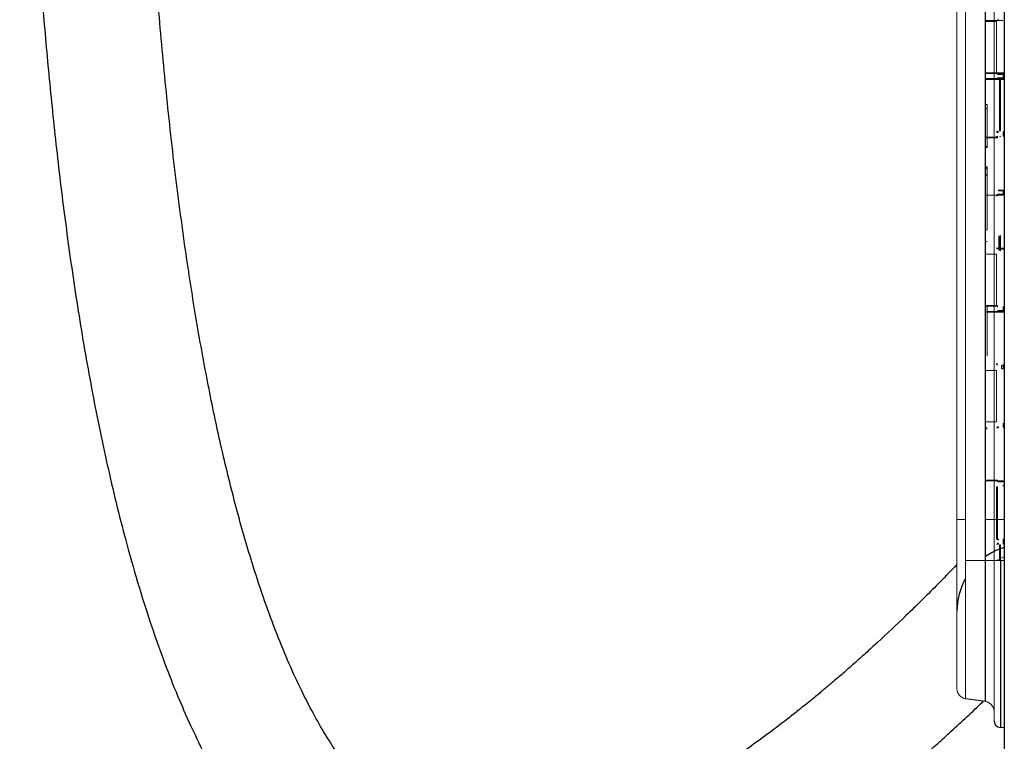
# Paper-space layout '_Back' of a CAD drawing. Header units: millimetres. Extents: x -1507 to 1506, y 5 to 2555.
# Tile 2 of 25: x -1438 to -1143, y 301 to 517. Entities that reach past the tile are written whole.
import ezdxf

# ---------------------------------------------------------------- set-up
doc = ezdxf.new("R2010")
doc.units = ezdxf.units.MM

psp = doc.layouts.new('_Back')

# ---------------------------------------------------------------- linework, layer by layer
at = {"color": 7, "linetype": 'Continuous', "lineweight": 25}
for p, q in [((-1143.07, 1512.12), (-1143.07, 150.12)), ((-1148.71, 312.8), (-1148.71, 687.2)), ((-1143.38, 499.25), (-1148.71, 499.2)), ((-1148.71, 479), (-1148.23, 478.71)), ((-1144.54, 451.99), (-1144.73, 451.99)), ((-1144.73, 448.01), (-1144.54, 448.01)), ((-1143.13, 429.84), (-1143.43, 429.84)), ((-1143.43, 360.18), (-1143.13, 360.18)), ((-1143.07, 358.95), (-1144.23, 358.56)), ((-1144.23, 355), (-1144.23, 305.06)), ((-1148.71, 312.8), (-1154.65, 313.64))]:
    psp.add_line(p, q, dxfattribs=at)
at = {"color": 144, "linetype": 'Continuous', "lineweight": 18}
for p, q in [((-1146.13, 307.06), (-1146.13, 692.94)), ((-1154.65, 686.36), (-1154.65, 313.64)), ((-1157.23, 316.61), (-1157.23, 683.39)), ((-1143.38, 516.66), (-1148.71, 516.62)), ((-1145.43, 516.39), (-1148.71, 516.37)), ((-1145.43, 501.02), (-1145.43, 516.39)), ((-1145.13, 516.89), (-1144.83, 516.9)), ((-1148.71, 501.05), (-1145.43, 501.02)), ((-1143.13, 501), (-1148.29, 501.04)), ((-1145.43, 501.02), (-1145.13, 501.02)), ((-1148.71, 500.8), (-1143.38, 500.75)), ((-1144.48, 498.99), (-1148.71, 498.95)), ((-1148.71, 498.95), (-1148.29, 498.96)), ((-1148.29, 498.96), (-1143.13, 499)), ((-1145.13, 500.52), (-1144.83, 500.51)), ((-1144.83, 499.49), (-1145.13, 499.48)), ((-1143.43, 500.5), (-1144.83, 500.51)), ((-1143.43, 499.5), (-1144.83, 499.49)), ((-1144.48, 483.6), (-1144.48, 498.99)), ((-1144.48, 498.99), (-1144.23, 498.99)), ((-1144.23, 498.99), (-1144.23, 483.6)), ((-1143.43, 500.5), (-1143.43, 499.5)), ((-1143.43, 500.5), (-1143.13, 500.5)), ((-1143.13, 499.5), (-1143.43, 499.5)), ((-1143.13, 499.5), (-1143.13, 500.5)), ((-1148.23, 491.54), (-1148.71, 491.53)), ((-1148.23, 490.34), (-1148.71, 490.34)), ((-1148.23, 491.54), (-1148.23, 481.79)), ((-1145.14, 483.35), (-1144.83, 483.35)), ((-1144.48, 483.6), (-1144.23, 483.6)), ((-1143.43, 483.34), (-1143.38, 483.34)), ((-1145.38, 481.82), (-1148.71, 481.79)), ((-1148.71, 481.54), (-1145.43, 481.57)), ((-1148.23, 481.54), (-1148.23, 478.71)), ((-1145.43, 481.57), (-1145.13, 481.57)), ((-1144.83, 483.1), (-1145.13, 483.11)), ((-1143.43, 483.09), (-1143.43, 482.08)), ((-1143.43, 483.09), (-1143.13, 483.09)), ((-1143.13, 482.08), (-1143.43, 482.08)), ((-1143.13, 482.08), (-1143.13, 483.09)), ((-1148.2, 478.56), (-1148.71, 478.87)), ((-1148.71, 472.29), (-1148.2, 473.01)), ((-1148.23, 472.82), (-1148.71, 472.13)), ((-1148.23, 453.98), (-1148.23, 472.82)), ((-1148.71, 470.07), (-1148.23, 470.75)), ((-1144.83, 465.94), (-1143.43, 465.92)), ((-1143.43, 465.67), (-1144.83, 465.69)), ((-1143.43, 465.67), (-1143.13, 465.67)), ((-1143.43, 465.67), (-1143.43, 464.67)), ((-1143.13, 464.67), (-1143.13, 465.67)), ((-1143.38, 464.42), (-1148.71, 464.37)), ((-1145.43, 464.15), (-1145.13, 464.16)), ((-1145.13, 464.65), (-1144.83, 464.66)), ((-1144.83, 464.66), (-1143.43, 464.67)), ((-1143.13, 464.67), (-1143.43, 464.67)), ((-1148.71, 453.98), (-1148.23, 453.98)), ((-1144.73, 451.99), (-1144.73, 448.01)), ((-1144.23, 452.3), (-1144.54, 451.99)), ((-1144.54, 451.99), (-1144.54, 448.01)), ((-1144.23, 448.52), (-1144.23, 452.3)), ((-1148.23, 450.5), (-1148.71, 450.5)), ((-1144.83, 448.52), (-1145.38, 448.53)), ((-1145.13, 448.28), (-1144.83, 448.27)), ((-1144.54, 448.01), (-1144.23, 447.7)), ((-1143.38, 448.51), (-1144.48, 448.52)), ((-1144.23, 447.7), (-1144.23, 448.27)), ((-1144.23, 448.27), (-1143.93, 448.26)), ((-1143.93, 448.26), (-1143.43, 448.26)), ((-1143.13, 448.26), (-1143.43, 448.26)), ((-1145.43, 446.74), (-1148.71, 446.71)), ((-1145.43, 431.36), (-1145.43, 446.74)), ((-1148.71, 431.39), (-1145.43, 431.36)), ((-1148.29, 431.39), (-1148.71, 431.39)), ((-1148.71, 431.14), (-1145.38, 431.11)), ((-1148.23, 429.55), (-1148.23, 431.14)), ((-1145.43, 431.36), (-1145.13, 431.36)), ((-1143.43, 430.85), (-1143.43, 429.84)), ((-1143.43, 430.85), (-1143.13, 430.85)), ((-1143.13, 429.84), (-1143.13, 430.85)), ((-1148.29, 429.3), (-1143.13, 429.35)), ((-1143.38, 429.59), (-1148.26, 429.55)), ((-1148.23, 416.33), (-1148.23, 429.3)), ((-1143.43, 429.84), (-1144.83, 429.83)), ((-1145.43, 413.95), (-1145.13, 413.94)), ((-1145.38, 413.7), (-1145.43, 413.7)), ((-1143.93, 413.44), (-1143.43, 413.43)), ((-1143.93, 412.42), (-1143.93, 413.44)), ((-1143.38, 413.68), (-1143.43, 413.68)), ((-1143.43, 413.43), (-1143.43, 412.43)), ((-1143.43, 413.43), (-1143.13, 413.43)), ((-1148.71, 411.88), (-1145.43, 411.91)), ((-1145.43, 411.91), (-1145.43, 396.53)), ((-1143.43, 412.43), (-1143.93, 412.42)), ((-1145.43, 396.53), (-1148.71, 396.56)), ((-1144.83, 395), (-1145.13, 394.99)), ((-1143.43, 396.02), (-1143.43, 395.01)), ((-1143.43, 396.02), (-1143.13, 396.02)), ((-1143.13, 395.01), (-1143.43, 395.01)), ((-1143.13, 395.01), (-1143.13, 396.02)), ((-1148.26, 394.72), (-1148.71, 394.72)), ((-1148.71, 394.47), (-1148.29, 394.47)), ((-1145.38, 394.74), (-1144.83, 394.75)), ((-1148.71, 379.15), (-1145.43, 379.12)), ((-1145.43, 378.87), (-1148.71, 378.9)), ((-1143.43, 378.85), (-1144.83, 378.87)), ((-1144.83, 378.62), (-1143.43, 378.6)), ((-1143.43, 377.6), (-1143.13, 377.6)), ((-1143.38, 377.35), (-1143.43, 377.35)), ((-1145.43, 377.08), (-1145.13, 377.09)), ((-1145.43, 377.08), (-1145.43, 361.71)), ((-1145.13, 361.7), (-1145.13, 377.09)), ((-1157.23, 367.31), (-1154.65, 367.31)), ((-1148.71, 367.31), (-1145.43, 367.31)), ((-1145.13, 367.31), (-1143.07, 367.31)), ((-1145.13, 361.7), (-1145.43, 361.71)), ((-1145.43, 361.46), (-1144.83, 361.45)), ((-1144.83, 359.92), (-1145.38, 359.92)), ((-1144.83, 361.2), (-1145.13, 361.21)), ((-1145.13, 360.17), (-1144.83, 360.17)), ((-1144.48, 355), (-1144.48, 359.67)), ((-1144.48, 359.67), (-1144.23, 359.67)), ((-1144.23, 359.67), (-1144.23, 355)), ((-1143.43, 361.44), (-1143.38, 361.44)), ((-1143.13, 361.19), (-1143.43, 361.19)), ((-1143.43, 360.18), (-1143.43, 361.19)), ((-1143.38, 359.93), (-1143.43, 359.93)), ((-1143.13, 361.19), (-1143.13, 360.18)), ((-1143.13, 355), (-1154.65, 355)), ((-1145.36, 355), (-1144.48, 355.47)), ((-1143.13, 355), (-1143.13, 305)), ((-1143.13, 305), (-1144.23, 305.06))]:
    psp.add_line(p, q, dxfattribs=at)
at = {"color": 144, "linetype": 'Continuous', "lineweight": 18, "flags": 128}
for points in [[(-1143.07, 358.96), (-1143.13, 358.97), (-1143.21, 359.21), (-1143.1, 359.72), (-1143.07, 359.81)], [(-1144.23, 355.59), (-1143.98, 355.7), (-1143.07, 356.1)]]:
    psp.add_lwpolyline(points, dxfattribs=at)
at = {"color": 144, "linetype": 'Continuous', "lineweight": 18}
for centre, radius, start, end in [((-1145.38, 516.89), 0.25, 270.5, 360), ((-1152, 516.77), 7.16, 359.0002, 0.9998), ((-1147.82, 500.98), 0.478, 172.155, 202.7097), ((-1145.38, 499.48), 0.25, 270.5, 0), ((-1152, 500.64), 7.16, 359.0002, 0.9998), ((-1150.59, 500.63), 7.16, 359.0002, 0.9998), ((-1150.59, 499.37), 7.16, 359.0002, 0.9998), ((-1143.38, 500.5), 0.25, 0, 89.5), ((-1143.38, 499.5), 0.25, 270.5, 0), ((-1145.38, 483.11), 0.25, 0, 89.5), ((-1152, 483.23), 7.16, 359.0002, 0.9998), ((-1150.59, 483.21), 7.16, 359.0002, 0.9998), ((-1138.26, 481.69), 7.16, 179.0002, 180.9998), ((-1144.48, 482.07), 0.25, 270.5, 360), ((-1152, 465.81), 7.16, 359.0002, 0.9998), ((-1150.59, 465.8), 7.16, 359.0002, 0.9998), ((-1138.26, 464.28), 7.16, 179.0002, 180.9998), ((-1145.38, 464.65), 0.25, 270.5, 360), ((-1152, 464.53), 7.16, 359.0002, 0.9998), ((-1150.59, 464.54), 7.16, 359.0002, 0.9998), ((-1143.38, 464.67), 0.25, 270.5, 360), ((-1152, 448.4), 7.16, 359.0002, 0.9998), ((-1144.48, 448.27), 0.25, 0, 89.5), ((-1151.1, 448.39), 7.16, 359.0002, 0.9998), ((-1150.59, 448.38), 7.16, 359.0002, 0.9998), ((-1143.38, 448.26), 0.25, 0, 89.5), ((-1147.82, 431.32), 0.478, 172.155, 202.7097), ((-1138.26, 431.24), 7.16, 179.0002, 180.9998), ((-1145.38, 430.86), 0.25, 0, 89.5), ((-1143.38, 430.85), 0.25, 0, 89.5), ((-1147.82, 429.36), 0.478, 157.2903, 187.845), ((-1145.38, 429.82), 0.25, 270.5, 0), ((-1152, 429.7), 7.16, 359.0002, 0.9998), ((-1150.59, 429.72), 7.16, 359.0002, 0.9998), ((-1143.38, 429.84), 0.25, 270.5, 0), ((-1138.26, 413.82), 7.16, 179.0002, 180.9998), ((-1145.38, 413.45), 0.25, 0, 89.5), ((-1150.59, 413.56), 7.16, 359.0002, 0.9998), ((-1143.38, 413.43), 0.25, 0, 89.5), ((-1145.38, 394.99), 0.25, 270.5, 360), ((-1152, 394.87), 7.16, 359.0002, 0.9998), ((-1143.38, 395.01), 0.25, 270.5, 360), ((-1147.82, 394.54), 0.478, 157.2903, 187.845), ((-1138.26, 379), 7.16, 179.0002, 180.9998), ((-1145.38, 378.62), 0.25, 0, 89.5), ((-1152, 378.74), 7.16, 359.0002, 0.9998), ((-1150.59, 378.73), 7.16, 359.0002, 0.9998), ((-1150.59, 377.47), 7.16, 359.0002, 0.9998), ((-1143.38, 378.6), 0.25, 0, 89.5), ((-1143.38, 377.6), 0.25, 270.5, 360), ((-1138.26, 361.58), 7.16, 179.0002, 180.9998), ((-1145.38, 361.21), 0.25, 0, 89.5), ((-1145.38, 360.17), 0.25, 270.5, 360), ((-1152, 361.33), 7.16, 359.0002, 0.9998), ((-1152, 360.05), 7.16, 359.0002, 0.9998), ((-1150.59, 361.31), 7.16, 359.0002, 0.9998), ((-1150.59, 360.06), 7.16, 359.0002, 0.9998), ((-1143.38, 361.19), 0.25, 0, 89.5), ((-1143.38, 360.18), 0.25, 270.5, 360), ((-1154.23, 316.61), 3, 180, 262), ((-1149.13, 309.83), 3, 360, 82)]:
    psp.add_arc(centre, radius, start, end, dxfattribs=at)
at = {"color": 7, "linetype": 'Continuous', "lineweight": 25}
for centre, radius, start, end in [((-1147.82, 499.02), 0.478, 157.2903, 187.845), ((-1145.38, 500.52), 0.25, 0, 89.5), ((-1152, 499.36), 7.16, 359.0002, 0.9998), ((-1143.38, 483.09), 0.25, 0, 89.5), ((-1145.38, 482.07), 0.25, 270.5, 360), ((-1145.38, 448.28), 0.25, 0, 89.5), ((-1137.23, 339.82), 20, 111.2471, 125.0383), ((-1137.23, 339.82), 20, 150.5606, 180), ((-1144.13, 307.06), 2, 180, 267)]:
    psp.add_arc(centre, radius, start, end, dxfattribs=at)
for points, knots in [([(-1437.02, 787.11), (-1437.04, 786.35), (-1437.27, 775.19), (-1437.51, 754.01), (-1437.71, 723.95), (-1437.65, 695.03), (-1437.39, 670.11), (-1437.01, 648.97), (-1436.59, 631.41), (-1436.06, 614.27), (-1435.41, 597), (-1434.59, 579.07), (-1433.56, 560.05), (-1432.27, 540.03), (-1430.69, 519.14), (-1428.75, 497.52), (-1426.42, 475.28), (-1423.61, 452.59), (-1420.26, 429.62), (-1416.3, 406.57), (-1411.63, 383.68), (-1406.93, 364.32), (-1402.5, 348.65), (-1398.78, 336.81), (-1394.95, 325.87), (-1391.08, 315.92), (-1387.19, 306.92), (-1383.31, 298.78), (-1379.12, 290.8), (-1374.61, 283.11), (-1369.78, 275.82), (-1365.84, 270.54), (-1362.85, 266.87), (-1360.6, 264.25), (-1357.87, 261.24), (-1354.26, 257.58), (-1350.12, 253.82), (-1345.57, 250.16), (-1340.89, 246.83), (-1335.98, 243.83), (-1331.34, 241.42), (-1327.41, 239.67), (-1324.23, 238.44), (-1321.49, 237.49), (-1318.38, 236.53), (-1314.31, 235.47), (-1309.01, 234.42), (-1303.34, 233.71), (-1297.42, 233.36), (-1291.39, 233.38), (-1284.74, 233.83), (-1278.4, 234.68), (-1272.74, 235.76), (-1268.21, 236.81), (-1264.4, 237.84), (-1261.39, 238.72), (-1259.06, 239.46), (-1256.18, 240.41), (-1252.21, 241.83), (-1246.75, 243.98), (-1240.5, 246.7), (-1233.52, 250.06), (-1225.88, 254.11), (-1217.61, 258.9), (-1208.71, 264.51), (-1200.84, 269.9), (-1194.33, 274.61), (-1189.61, 278.15), (-1185.53, 281.3), (-1182.18, 283.96), (-1179.55, 286.09), (-1177.61, 287.68), (-1175.87, 289.12), (-1173.78, 290.87), (-1170.8, 293.4), (-1167.09, 296.61), (-1163.02, 300.21), (-1157.11, 305.58), (-1152.55, 309.78), (-1149.42, 312.85), (-1149.37, 312.9)], [0, 0, 0, 0, 0.002873, 0.042164, 0.080016, 0.116428, 0.151406, 0.174161, 0.196274, 0.21775, 0.238959, 0.261533, 0.285566, 0.310928, 0.337321, 0.364727, 0.39297, 0.421863, 0.451205, 0.48078, 0.510362, 0.539727, 0.556329, 0.572252, 0.586944, 0.600488, 0.612965, 0.624453, 0.635023, 0.647561, 0.658771, 0.668762, 0.673077, 0.677161, 0.682175, 0.688847, 0.697141, 0.704004, 0.71167, 0.719719, 0.726668, 0.732381, 0.736871, 0.740248, 0.743881, 0.749799, 0.756947, 0.765369, 0.772605, 0.780656, 0.789555, 0.799341, 0.806337, 0.8127, 0.817993, 0.822193, 0.825279, 0.827809, 0.834374, 0.842198, 0.85133, 0.861662, 0.873109, 0.885729, 0.899583, 0.914732, 0.923326, 0.931189, 0.937933, 0.943526, 0.947942, 0.951159, 0.953344, 0.956764, 0.961847, 0.968609, 0.975918, 0.983008, 0.999726, 1, 1, 1, 1]), ([(-1157.23, 353.84), (-1159.29, 351.7), (-1164.3, 346.5), (-1172.24, 338.71), (-1179.33, 332.02), (-1184.55, 327.26), (-1188.01, 324.16), (-1191.33, 321.26), (-1194.29, 318.71), (-1196.54, 316.81), (-1198.08, 315.53), (-1199.3, 314.52), (-1200.77, 313.31), (-1202.75, 311.7), (-1205.27, 309.69), (-1208.76, 306.95), (-1213.31, 303.48), (-1218.75, 299.5), (-1224.35, 295.61), (-1229.73, 292.04), (-1234.84, 288.84), (-1239.68, 285.98), (-1244.23, 283.43), (-1249.17, 280.83), (-1254.36, 278.31), (-1259.66, 275.98), (-1263.64, 274.41), (-1266.45, 273.38), (-1268.3, 272.74), (-1270.31, 272.08), (-1272.87, 271.3), (-1276.38, 270.33), (-1281.44, 269.17), (-1287.37, 268.22), (-1293.5, 267.82), (-1298.66, 267.94), (-1302.72, 268.38), (-1305.86, 268.96), (-1308.24, 269.53), (-1310.22, 270.11), (-1312.12, 270.75), (-1314.32, 271.6), (-1317.11, 272.87), (-1320.33, 274.65), (-1323.65, 276.85), (-1326.68, 279.2), (-1329.37, 281.56), (-1331.66, 283.78), (-1333.5, 285.71), (-1334.9, 287.27), (-1336.07, 288.63), (-1337.22, 290.02), (-1338.39, 291.48), (-1340.32, 294.01), (-1343.02, 297.83), (-1346.45, 303.23), (-1349.98, 309.41), (-1353.57, 316.42), (-1357.2, 324.32), (-1360.83, 333.14), (-1364.43, 342.89), (-1368.5, 355.18), (-1372.78, 370.01), (-1377.08, 387.33), (-1380.92, 405.33), (-1384.35, 423.86), (-1387.7, 444.8), (-1390.86, 468.07), (-1393.73, 493.57), (-1396.16, 519.73), (-1398.16, 546.35), (-1399.77, 573.23), (-1401.01, 599.57), (-1401.92, 625.2), (-1402.62, 652.7), (-1403.08, 682.73), (-1403.25, 710.64), (-1403.15, 727.88), (-1403.11, 734.03)], [0, 0, 0, 0, 0.013269, 0.032287, 0.04987, 0.057142, 0.064146, 0.070884, 0.077078, 0.081874, 0.084237, 0.086207, 0.089038, 0.092921, 0.097836, 0.103756, 0.113196, 0.124081, 0.134683, 0.144633, 0.153952, 0.162662, 0.170785, 0.178346, 0.18878, 0.19794, 0.205714, 0.20911, 0.212195, 0.215057, 0.219199, 0.225108, 0.232629, 0.244437, 0.25449, 0.263006, 0.27018, 0.275032, 0.279139, 0.282539, 0.285425, 0.289177, 0.294109, 0.300307, 0.307055, 0.313156, 0.318541, 0.323947, 0.328079, 0.330933, 0.333584, 0.336331, 0.339177, 0.342125, 0.350787, 0.360324, 0.370929, 0.382595, 0.395403, 0.409437, 0.424778, 0.441226, 0.466422, 0.492558, 0.519473, 0.547013, 0.575031, 0.612211, 0.649671, 0.687132, 0.726981, 0.766257, 0.804702, 0.842084, 0.878219, 0.924771, 0.973157, 1, 1, 1, 1])]:
    psp.add_open_spline(points, degree=3, knots=knots, dxfattribs=at)
at = {"color": 144, "linetype": 'Continuous', "lineweight": 18}
for points, knots in [([(-1143.38, 500.75), (-1143.3, 500.75), (-1143.24, 500.79), (-1143.15, 500.88), (-1143.13, 500.94), (-1143.13, 501)], [0, 0, 0, 0, 0.5, 0.5, 1, 1, 1, 1]), ([(-1143.38, 499.25), (-1143.3, 499.25), (-1143.24, 499.21), (-1143.15, 499.12), (-1143.13, 499.06), (-1143.13, 499)], [0, 0, 0, 0, 0.5, 0.5, 1, 1, 1, 1]), ([(-1143.13, 499.5), (-1143.13, 499.5), (-1143.13, 499.48), (-1143.13, 499.42), (-1143.13, 499.38), (-1143.13, 499.24), (-1143.13, 499.12), (-1143.13, 499)], [0, 0, 0, 0, 0.25, 0.25, 0.5, 0.5, 1, 1, 1, 1]), ([(-1145.38, 483.36), (-1145.37, 483.36), (-1145.36, 483.37), (-1145.33, 483.43), (-1145.3, 483.47), (-1145.23, 483.52), (-1145.19, 483.54), (-1145.14, 483.57), (-1145.13, 483.59), (-1145.13, 483.6)], [0, 0, 0, 0, 0.25, 0.25, 0.5, 0.5, 0.75, 0.75, 1, 1, 1, 1]), ([(-1145.13, 483.11), (-1145.13, 483.11), (-1145.13, 483.16), (-1145.13, 483.3), (-1145.13, 483.35), (-1145.13, 483.47), (-1145.13, 483.54), (-1145.13, 483.6)], [0, 0, 0, 0, 0.5, 0.5, 0.75, 0.75, 1, 1, 1, 1]), ([(-1145.38, 481.82), (-1145.37, 481.82), (-1145.36, 481.8), (-1145.33, 481.74), (-1145.3, 481.7), (-1145.23, 481.65), (-1145.19, 481.63), (-1145.14, 481.6), (-1145.13, 481.58), (-1145.13, 481.57)], [0, 0, 0, 0, 0.25, 0.25, 0.5, 0.5, 0.75, 0.75, 1, 1, 1, 1]), ([(-1145.13, 482.07), (-1145.13, 482.07), (-1145.13, 482.01), (-1145.13, 481.87), (-1145.13, 481.82), (-1145.13, 481.7), (-1145.13, 481.63), (-1145.13, 481.57)], [0, 0, 0, 0, 0.5, 0.5, 0.75, 0.75, 1, 1, 1, 1]), ([(-1145.38, 464.4), (-1145.37, 464.4), (-1145.36, 464.38), (-1145.33, 464.32), (-1145.3, 464.29), (-1145.23, 464.24), (-1145.19, 464.22), (-1145.14, 464.18), (-1145.13, 464.17), (-1145.13, 464.16)], [0, 0, 0, 0, 0.25, 0.25, 0.5, 0.5, 0.75, 0.75, 1, 1, 1, 1]), ([(-1145.13, 464.65), (-1145.13, 464.65), (-1145.13, 464.6), (-1145.13, 464.46), (-1145.13, 464.4), (-1145.13, 464.28), (-1145.13, 464.22), (-1145.13, 464.16)], [0, 0, 0, 0, 0.5, 0.5, 0.75, 0.75, 1, 1, 1, 1]), ([(-1145.38, 431.11), (-1145.37, 431.11), (-1145.36, 431.13), (-1145.33, 431.19), (-1145.3, 431.23), (-1145.23, 431.28), (-1145.19, 431.3), (-1145.14, 431.33), (-1145.13, 431.34), (-1145.13, 431.36)], [0, 0, 0, 0, 0.25, 0.25, 0.5, 0.5, 0.75, 0.75, 1, 1, 1, 1]), ([(-1145.13, 430.86), (-1145.13, 430.86), (-1145.13, 430.92), (-1145.13, 431.06), (-1145.13, 431.11), (-1145.13, 431.23), (-1145.13, 431.3), (-1145.13, 431.36)], [0, 0, 0, 0, 0.5, 0.5, 0.75, 0.75, 1, 1, 1, 1]), ([(-1145.13, 429.82), (-1145.13, 429.82), (-1145.13, 429.81), (-1145.13, 429.72), (-1145.13, 429.63), (-1145.13, 429.58), (-1145.13, 429.58)], [0, 0, 0, 0, 0.3262113, 0.6522356, 0.9839663, 1, 1, 1, 1]), ([(-1143.38, 429.59), (-1143.3, 429.59), (-1143.24, 429.55), (-1143.15, 429.46), (-1143.13, 429.4), (-1143.13, 429.35)], [0, 0, 0, 0, 0.5, 0.5, 1, 1, 1, 1]), ([(-1143.13, 429.84), (-1143.13, 429.84), (-1143.13, 429.82), (-1143.13, 429.76), (-1143.13, 429.72), (-1143.13, 429.58), (-1143.13, 429.46), (-1143.13, 429.35)], [0, 0, 0, 0, 0.25, 0.25, 0.5, 0.5, 1, 1, 1, 1]), ([(-1145.38, 413.7), (-1145.37, 413.7), (-1145.36, 413.72), (-1145.33, 413.78), (-1145.3, 413.81), (-1145.23, 413.86), (-1145.19, 413.88), (-1145.14, 413.92), (-1145.13, 413.93), (-1145.13, 413.94)], [0, 0, 0, 0, 0.25, 0.25, 0.5, 0.5, 0.75, 0.75, 1, 1, 1, 1]), ([(-1145.38, 378.87), (-1145.37, 378.87), (-1145.36, 378.89), (-1145.33, 378.95), (-1145.3, 378.98), (-1145.23, 379.03), (-1145.19, 379.05), (-1145.14, 379.09), (-1145.13, 379.1), (-1145.13, 379.12)], [0, 0, 0, 0, 0.25, 0.25, 0.5, 0.5, 0.75, 0.75, 1, 1, 1, 1]), ([(-1145.13, 378.62), (-1145.13, 378.62), (-1145.13, 378.68), (-1145.13, 378.81), (-1145.13, 378.87), (-1145.13, 378.99), (-1145.13, 379.05), (-1145.13, 379.12)], [0, 0, 0, 0, 0.5, 0.5, 0.75, 0.75, 1, 1, 1, 1]), ([(-1145.38, 361.46), (-1145.37, 361.46), (-1145.36, 361.48), (-1145.33, 361.53), (-1145.3, 361.57), (-1145.23, 361.62), (-1145.19, 361.64), (-1145.14, 361.67), (-1145.13, 361.69), (-1145.13, 361.7)], [0, 0, 0, 0, 0.25, 0.25, 0.5, 0.5, 0.75, 0.75, 1, 1, 1, 1])]:
    psp.add_open_spline(points, degree=3, knots=knots, dxfattribs=at)
for points in [[(-1148.23, 478.71), (-1148.23, 478.7), (-1148.23, 478.69), (-1148.23, 478.68)], [(-1148.23, 478.68), (-1148.23, 478.64), (-1148.22, 478.6), (-1148.2, 478.56)], [(-1148.23, 472.83), (-1148.23, 472.88), (-1148.22, 472.95), (-1148.2, 473.01)]]:
    psp.add_open_spline(points, degree=3, dxfattribs=at)
at = {"color": 7, "linetype": 'Continuous', "lineweight": 25}
psp.add_open_spline([(-1148.23, 472.83), (-1148.23, 472.82), (-1148.23, 472.82), (-1148.23, 472.82)], degree=3, dxfattribs=at)

doc.saveas('drawing.dxf')
